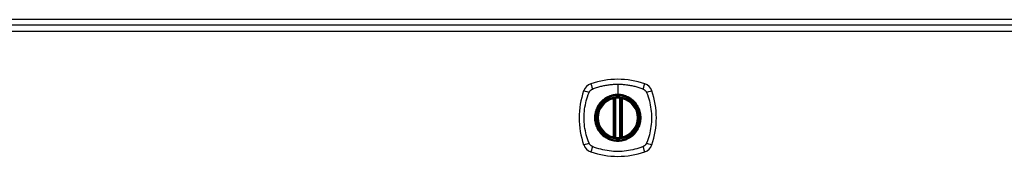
# Model space of a CAD drawing. Header units: inches. Extents: x 19 to 446, y 48 to 210.
# Tile 13 of 29: x 159.3 to 174.38, y 138.72 to 140.81. Entities that reach past the tile are written whole.
import ezdxf

# ---------------------------------------------------------------- set-up
doc = ezdxf.new("R2010")
doc.units = ezdxf.units.IN
doc.header["$MEASUREMENT"] = 0
doc.layers.add('Visible Edges(ANSI)', color=7, linetype='Continuous', lineweight=25)
doc.layers.add('Visible Tangent Edges(ANSI)', color=7, linetype='Continuous', lineweight=25)

msp = doc.modelspace()

# ---------------------------------------------------------------- linework, layer by layer
at = {"layer": 'Visible Edges(ANSI)'}
for p, q in [((189.366, 140.811), (147.564, 140.811)), ((147.662, 140.73), (189.267, 140.73)), ((168.406, 139.014), (168.406, 139.599)), ((168.426, 139.009), (168.426, 139.603)), ((168.504, 139.603), (168.504, 139.009)), ((168.524, 139.599), (168.524, 139.014))]:
    msp.add_line(p, q, dxfattribs=at)
at = {"layer": 'Visible Edges(ANSI)', "flags": 128}
for points in [[(168.436, 139.618), (168.435, 139.618), (168.433, 139.618), (168.431, 139.617), (168.43, 139.617), (168.428, 139.617), (168.427, 139.617), (168.425, 139.617), (168.424, 139.617), (168.423, 139.616), (168.421, 139.616), (168.42, 139.616), (168.419, 139.616), (168.418, 139.616), (168.417, 139.616), (168.416, 139.615), (168.415, 139.615), (168.414, 139.615), (168.414, 139.615), (168.413, 139.615), (168.413, 139.615), (168.412, 139.615), (168.412, 139.615), (168.412, 139.615), (168.412, 139.615)], [(168.518, 139.615), (168.518, 139.615), (168.518, 139.615), (168.518, 139.615), (168.517, 139.615), (168.517, 139.615), (168.516, 139.615), (168.516, 139.615), (168.515, 139.615), (168.514, 139.615), (168.513, 139.616), (168.512, 139.616), (168.511, 139.616), (168.51, 139.616), (168.508, 139.616), (168.507, 139.616), (168.506, 139.617), (168.504, 139.617), (168.503, 139.617), (168.501, 139.617), (168.5, 139.617), (168.498, 139.617), (168.497, 139.618), (168.495, 139.618), (168.494, 139.618)], [(168.412, 138.998), (168.412, 138.998), (168.412, 138.998), (168.412, 138.998), (168.413, 138.998), (168.413, 138.998), (168.414, 138.998), (168.414, 138.997), (168.415, 138.997), (168.416, 138.997), (168.417, 138.997), (168.418, 138.997), (168.419, 138.997), (168.42, 138.997), (168.421, 138.996), (168.423, 138.996), (168.424, 138.996), (168.425, 138.996), (168.427, 138.996), (168.428, 138.995), (168.43, 138.995), (168.431, 138.995), (168.433, 138.995), (168.435, 138.995), (168.436, 138.995)], [(168.494, 138.995), (168.495, 138.995), (168.497, 138.995), (168.498, 138.995), (168.5, 138.995), (168.501, 138.995), (168.503, 138.996), (168.504, 138.996), (168.506, 138.996), (168.507, 138.996), (168.508, 138.996), (168.51, 138.997), (168.511, 138.997), (168.512, 138.997), (168.513, 138.997), (168.514, 138.997), (168.515, 138.997), (168.516, 138.997), (168.516, 138.998), (168.517, 138.998), (168.517, 138.998), (168.518, 138.998), (168.518, 138.998), (168.518, 138.998), (168.518, 138.998)]]:
    msp.add_lwpolyline(points, dxfattribs=at)
at = {"layer": 'Visible Edges(ANSI)'}
for radius in [0.32, 0.315]:
    msp.add_circle((168.465, 139.306), radius, dxfattribs=at)
for centre, radius, start, end in [((168.11, 139.661), 0.177, 108.7722, 161.2278), ((168.465, 138.617), 1.28, 71.2278, 108.7722), ((168.82, 139.661), 0.177, 18.7722, 71.2278), ((169.154, 139.306), 1.28, 161.2278, 198.7722), ((167.776, 139.306), 1.28, 341.2278, 18.7722), ((168.465, 139.306), 0.313, 103.6344, 256.3656), ((168.465, 139.306), 0.313, 99.784, 103.6344), ((168.394, 139.599), 0.0118, 0, 103.6344), ((168.414, 139.603), 0.0118, 0, 99.784), ((168.465, 139.306), 0.313, 84.7499, 95.2501), ((168.516, 139.603), 0.0118, 80.216, 180), ((168.465, 139.306), 0.313, 76.3656, 80.216), ((168.536, 139.599), 0.0118, 76.3656, 180), ((168.465, 139.306), 0.313, 283.6344, 76.3656), ((168.11, 138.952), 0.177, 198.7722, 251.2278), ((168.394, 139.014), 0.0118, 256.3656, 0), ((168.465, 139.306), 0.313, 256.3656, 260.216), ((168.414, 139.009), 0.0118, 260.216, 0), ((168.465, 139.306), 0.313, 264.7499, 275.2501), ((168.516, 139.009), 0.0118, 180, 279.784), ((168.465, 139.306), 0.313, 279.784, 283.6344), ((168.536, 139.014), 0.0118, 180, 283.6344), ((168.82, 138.952), 0.177, 288.7722, 341.2278), ((168.465, 139.995), 1.28, 251.2278, 288.7722)]:
    msp.add_arc(centre, radius, start, end, dxfattribs=at)
at = {"layer": 'Visible Tangent Edges(ANSI)'}
for p, q in [((189.267, 140.631), (147.662, 140.631)), ((168.465, 139.823), (168.465, 139.663)), ((168.465, 139.658), (168.465, 139.663)), ((168.394, 139.599), (168.391, 139.61)), ((168.394, 139.599), (168.406, 139.599)), ((168.394, 139.599), (168.394, 139.014)), ((168.406, 139.599), (168.416, 139.599)), ((168.412, 139.615), (168.413, 139.609)), ((168.415, 139.603), (168.426, 139.603)), ((168.416, 139.014), (168.416, 139.599)), ((168.437, 139.606), (168.436, 139.618)), ((168.437, 139.006), (168.437, 139.606)), ((168.492, 139.606), (168.494, 139.618)), ((168.492, 139.606), (168.492, 139.006)), ((168.504, 139.603), (168.514, 139.603)), ((168.514, 139.599), (168.524, 139.599)), ((168.514, 139.599), (168.514, 139.014)), ((168.517, 139.609), (168.518, 139.615)), ((168.524, 139.599), (168.536, 139.599)), ((168.539, 139.61), (168.536, 139.599)), ((168.536, 139.014), (168.536, 139.599)), ((168.391, 139.002), (168.394, 139.014)), ((168.406, 139.014), (168.394, 139.014)), ((168.416, 139.014), (168.406, 139.014)), ((168.413, 139.004), (168.412, 138.998)), ((168.426, 139.009), (168.415, 139.009)), ((168.436, 138.995), (168.437, 139.006)), ((168.494, 138.995), (168.492, 139.006)), ((168.514, 139.009), (168.504, 139.009)), ((168.524, 139.014), (168.514, 139.014)), ((168.518, 138.998), (168.517, 139.004)), ((168.536, 139.014), (168.524, 139.014)), ((168.536, 139.014), (168.539, 139.002))]:
    msp.add_line(p, q, dxfattribs=at)
at = {"layer": 'Visible Tangent Edges(ANSI)', "flags": 128}
for points in [[(168.076, 139.746), (168.095, 139.754), (168.11, 139.76), (168.125, 139.765), (168.141, 139.77), (168.157, 139.775), (168.172, 139.78), (168.188, 139.785), (168.204, 139.789), (168.22, 139.793), (168.236, 139.797), (168.252, 139.8), (168.268, 139.804), (168.284, 139.807), (168.301, 139.809), (168.317, 139.812), (168.333, 139.814), (168.35, 139.816), (168.366, 139.818), (168.382, 139.819), (168.399, 139.821), (168.415, 139.822), (168.432, 139.822), (168.448, 139.823), (168.465, 139.823)], [(168.465, 139.823), (168.481, 139.823), (168.498, 139.822), (168.514, 139.822), (168.531, 139.821), (168.547, 139.819), (168.564, 139.818), (168.58, 139.816), (168.597, 139.814), (168.613, 139.812), (168.629, 139.809), (168.646, 139.807), (168.662, 139.804), (168.678, 139.8), (168.694, 139.797), (168.71, 139.793), (168.726, 139.789), (168.742, 139.785), (168.758, 139.78), (168.773, 139.775), (168.789, 139.771), (168.804, 139.765), (168.82, 139.76), (168.835, 139.754), (168.854, 139.746)], [(168.025, 138.918), (168.011, 138.951), (168.001, 138.982), (167.991, 139.014), (167.982, 139.045), (167.975, 139.077), (167.968, 139.109), (167.962, 139.142), (167.957, 139.174), (167.953, 139.207), (167.951, 139.24), (167.949, 139.273), (167.948, 139.306), (167.949, 139.339), (167.951, 139.372), (167.953, 139.405), (167.957, 139.438), (167.962, 139.47), (167.968, 139.503), (167.974, 139.535), (167.982, 139.567), (167.991, 139.599), (168.001, 139.63), (168.011, 139.661), (168.025, 139.695)], [(168.025, 139.695), (168.026, 139.696), (168.026, 139.698), (168.027, 139.699), (168.028, 139.7), (168.029, 139.702), (168.029, 139.703), (168.03, 139.704), (168.031, 139.706), (168.032, 139.707), (168.033, 139.708), (168.033, 139.71), (168.034, 139.711), (168.035, 139.712), (168.036, 139.713), (168.037, 139.715), (168.038, 139.716), (168.039, 139.717), (168.04, 139.718), (168.041, 139.719), (168.042, 139.721), (168.043, 139.722), (168.044, 139.723), (168.045, 139.724), (168.046, 139.725)], [(168.046, 139.725), (168.047, 139.726), (168.048, 139.727), (168.05, 139.728), (168.051, 139.729), (168.052, 139.73), (168.053, 139.731), (168.054, 139.732), (168.055, 139.733), (168.057, 139.734), (168.058, 139.735), (168.059, 139.736), (168.06, 139.737), (168.062, 139.738), (168.063, 139.739), (168.064, 139.739), (168.065, 139.74), (168.067, 139.741), (168.068, 139.742), (168.069, 139.743), (168.071, 139.743), (168.072, 139.744), (168.074, 139.745), (168.075, 139.746), (168.076, 139.746)], [(168.465, 139.658), (168.556, 139.646), (168.641, 139.611), (168.714, 139.555), (168.77, 139.482), (168.805, 139.397), (168.817, 139.306), (168.805, 139.215), (168.77, 139.13), (168.714, 139.057), (168.641, 139.001), (168.556, 138.966), (168.465, 138.954), (168.373, 138.966), (168.288, 139.001), (168.216, 139.057), (168.16, 139.13), (168.125, 139.215), (168.113, 139.306), (168.125, 139.398), (168.16, 139.483), (168.216, 139.556), (168.289, 139.611), (168.374, 139.646), (168.465, 139.658)], [(168.465, 139.663), (168.455, 139.663), (168.444, 139.663), (168.434, 139.662), (168.424, 139.661), (168.414, 139.659), (168.403, 139.658), (168.393, 139.656), (168.383, 139.654), (168.373, 139.651), (168.363, 139.648), (168.354, 139.645), (168.344, 139.642), (168.334, 139.638), (168.325, 139.634), (168.315, 139.63), (168.306, 139.626), (168.297, 139.621), (168.288, 139.616), (168.279, 139.611), (168.27, 139.605), (168.262, 139.6), (168.254, 139.594), (168.245, 139.587), (168.237, 139.581)], [(168.692, 139.581), (168.684, 139.587), (168.676, 139.594), (168.668, 139.6), (168.659, 139.605), (168.651, 139.611), (168.642, 139.616), (168.633, 139.621), (168.624, 139.626), (168.614, 139.63), (168.605, 139.634), (168.596, 139.638), (168.586, 139.642), (168.576, 139.645), (168.566, 139.648), (168.557, 139.651), (168.547, 139.654), (168.536, 139.656), (168.526, 139.658), (168.516, 139.659), (168.506, 139.661), (168.496, 139.662), (168.485, 139.663), (168.475, 139.663), (168.465, 139.663)], [(168.854, 139.746), (168.856, 139.745), (168.859, 139.743), (168.862, 139.742), (168.864, 139.74), (168.867, 139.739), (168.87, 139.737), (168.872, 139.735), (168.874, 139.733), (168.877, 139.731), (168.879, 139.729), (168.881, 139.727), (168.884, 139.725), (168.886, 139.723), (168.888, 139.721), (168.89, 139.718), (168.892, 139.716), (168.894, 139.713), (168.896, 139.711), (168.897, 139.708), (168.899, 139.706), (168.901, 139.703), (168.902, 139.7), (168.904, 139.698), (168.905, 139.695)], [(168.905, 139.695), (168.919, 139.661), (168.929, 139.63), (168.939, 139.599), (168.948, 139.567), (168.955, 139.535), (168.962, 139.503), (168.968, 139.47), (168.973, 139.438), (168.977, 139.405), (168.979, 139.372), (168.981, 139.339), (168.982, 139.306), (168.981, 139.273), (168.979, 139.24), (168.977, 139.207), (168.973, 139.174), (168.968, 139.142), (168.962, 139.109), (168.955, 139.077), (168.948, 139.045), (168.939, 139.014), (168.929, 138.982), (168.919, 138.951), (168.905, 138.918)], [(168.19, 139.534), (168.178, 139.518), (168.166, 139.501), (168.155, 139.483), (168.146, 139.465), (168.137, 139.446), (168.129, 139.427), (168.123, 139.408), (168.118, 139.388), (168.113, 139.368), (168.11, 139.347), (168.109, 139.327), (168.108, 139.306), (168.109, 139.286), (168.11, 139.265), (168.113, 139.245), (168.118, 139.224), (168.123, 139.205), (168.129, 139.185), (168.137, 139.166), (168.146, 139.147), (168.155, 139.129), (168.166, 139.112), (168.178, 139.095), (168.19, 139.079)], [(168.237, 139.581), (168.235, 139.579), (168.233, 139.577), (168.231, 139.575), (168.229, 139.574), (168.227, 139.572), (168.225, 139.57), (168.223, 139.568), (168.221, 139.566), (168.219, 139.564), (168.217, 139.562), (168.215, 139.56), (168.213, 139.558), (168.211, 139.556), (168.209, 139.554), (168.207, 139.552), (168.205, 139.55), (168.203, 139.548), (168.201, 139.546), (168.199, 139.544), (168.198, 139.542), (168.196, 139.54), (168.194, 139.538), (168.192, 139.536), (168.19, 139.534)], [(168.413, 139.609), (168.412, 139.609), (168.411, 139.61), (168.41, 139.61), (168.41, 139.61), (168.409, 139.61), (168.408, 139.611), (168.407, 139.611), (168.406, 139.611), (168.405, 139.611), (168.404, 139.611), (168.403, 139.611), (168.402, 139.612), (168.402, 139.612), (168.401, 139.612), (168.4, 139.612), (168.399, 139.612), (168.398, 139.611), (168.397, 139.611), (168.396, 139.611), (168.395, 139.611), (168.394, 139.611), (168.393, 139.611), (168.392, 139.611), (168.391, 139.61)], [(168.415, 139.603), (168.415, 139.603), (168.415, 139.604), (168.415, 139.604), (168.415, 139.604), (168.415, 139.604), (168.415, 139.605), (168.415, 139.605), (168.415, 139.605), (168.415, 139.605), (168.415, 139.606), (168.415, 139.606), (168.414, 139.606), (168.414, 139.606), (168.414, 139.607), (168.414, 139.607), (168.414, 139.607), (168.414, 139.607), (168.414, 139.608), (168.414, 139.608), (168.413, 139.608), (168.413, 139.608), (168.413, 139.608), (168.413, 139.609), (168.413, 139.609)], [(168.416, 139.599), (168.416, 139.599), (168.416, 139.599), (168.416, 139.599), (168.416, 139.6), (168.416, 139.6), (168.416, 139.6), (168.416, 139.6), (168.416, 139.6), (168.416, 139.601), (168.416, 139.601), (168.416, 139.601), (168.416, 139.601), (168.416, 139.601), (168.416, 139.601), (168.416, 139.602), (168.416, 139.602), (168.416, 139.602), (168.416, 139.602), (168.416, 139.602), (168.416, 139.602), (168.416, 139.603), (168.416, 139.603), (168.415, 139.603), (168.415, 139.603)], [(168.426, 139.603), (168.426, 139.603), (168.426, 139.603), (168.426, 139.603), (168.426, 139.603), (168.426, 139.603), (168.426, 139.603), (168.427, 139.603), (168.427, 139.604), (168.428, 139.604), (168.428, 139.604), (168.428, 139.604), (168.429, 139.604), (168.43, 139.604), (168.43, 139.605), (168.431, 139.605), (168.431, 139.605), (168.432, 139.605), (168.433, 139.605), (168.434, 139.605), (168.434, 139.606), (168.435, 139.606), (168.436, 139.606), (168.437, 139.606), (168.437, 139.606)], [(168.492, 139.606), (168.493, 139.606), (168.494, 139.606), (168.495, 139.606), (168.496, 139.606), (168.496, 139.605), (168.497, 139.605), (168.498, 139.605), (168.498, 139.605), (168.499, 139.605), (168.5, 139.605), (168.5, 139.604), (168.501, 139.604), (168.501, 139.604), (168.502, 139.604), (168.502, 139.604), (168.503, 139.604), (168.503, 139.603), (168.503, 139.603), (168.504, 139.603), (168.504, 139.603), (168.504, 139.603), (168.504, 139.603), (168.504, 139.603), (168.504, 139.603)], [(168.517, 139.609), (168.517, 139.609), (168.517, 139.608), (168.517, 139.608), (168.516, 139.608), (168.516, 139.608), (168.516, 139.608), (168.516, 139.607), (168.516, 139.607), (168.516, 139.607), (168.516, 139.607), (168.516, 139.606), (168.515, 139.606), (168.515, 139.606), (168.515, 139.606), (168.515, 139.605), (168.515, 139.605), (168.515, 139.605), (168.515, 139.605), (168.515, 139.604), (168.515, 139.604), (168.515, 139.604), (168.514, 139.604), (168.514, 139.603), (168.514, 139.603)], [(168.514, 139.603), (168.514, 139.603), (168.514, 139.603), (168.514, 139.603), (168.514, 139.602), (168.514, 139.602), (168.514, 139.602), (168.514, 139.602), (168.514, 139.602), (168.514, 139.602), (168.514, 139.601), (168.514, 139.601), (168.514, 139.601), (168.514, 139.601), (168.514, 139.601), (168.514, 139.601), (168.514, 139.6), (168.514, 139.6), (168.514, 139.6), (168.514, 139.6), (168.514, 139.6), (168.514, 139.599), (168.514, 139.599), (168.514, 139.599), (168.514, 139.599)], [(168.539, 139.61), (168.538, 139.611), (168.537, 139.611), (168.536, 139.611), (168.535, 139.611), (168.534, 139.611), (168.533, 139.611), (168.532, 139.611), (168.531, 139.612), (168.53, 139.612), (168.529, 139.612), (168.528, 139.612), (168.527, 139.612), (168.526, 139.611), (168.526, 139.611), (168.525, 139.611), (168.524, 139.611), (168.523, 139.611), (168.522, 139.611), (168.521, 139.61), (168.52, 139.61), (168.519, 139.61), (168.519, 139.61), (168.518, 139.609), (168.517, 139.609)], [(168.74, 139.534), (168.738, 139.536), (168.736, 139.538), (168.734, 139.54), (168.732, 139.542), (168.73, 139.544), (168.729, 139.546), (168.727, 139.548), (168.725, 139.55), (168.723, 139.552), (168.721, 139.554), (168.719, 139.556), (168.717, 139.558), (168.715, 139.56), (168.713, 139.562), (168.711, 139.564), (168.709, 139.566), (168.707, 139.568), (168.705, 139.57), (168.703, 139.572), (168.701, 139.574), (168.699, 139.575), (168.697, 139.577), (168.695, 139.579), (168.692, 139.581)], [(168.74, 139.079), (168.752, 139.095), (168.764, 139.112), (168.775, 139.129), (168.784, 139.148), (168.793, 139.166), (168.801, 139.185), (168.807, 139.205), (168.812, 139.225), (168.816, 139.245), (168.819, 139.265), (168.821, 139.286), (168.822, 139.306), (168.821, 139.327), (168.819, 139.347), (168.816, 139.368), (168.812, 139.388), (168.807, 139.408), (168.801, 139.427), (168.793, 139.447), (168.784, 139.465), (168.775, 139.483), (168.764, 139.501), (168.752, 139.518), (168.74, 139.534)], [(168.19, 139.079), (168.192, 139.077), (168.194, 139.074), (168.196, 139.072), (168.198, 139.07), (168.199, 139.068), (168.201, 139.066), (168.203, 139.064), (168.205, 139.062), (168.207, 139.06), (168.209, 139.058), (168.211, 139.056), (168.213, 139.054), (168.215, 139.052), (168.217, 139.05), (168.219, 139.048), (168.221, 139.046), (168.223, 139.044), (168.225, 139.043), (168.227, 139.041), (168.229, 139.039), (168.231, 139.037), (168.233, 139.035), (168.235, 139.033), (168.237, 139.032)], [(168.692, 139.032), (168.695, 139.033), (168.697, 139.035), (168.699, 139.037), (168.701, 139.039), (168.703, 139.041), (168.705, 139.043), (168.707, 139.044), (168.709, 139.046), (168.711, 139.048), (168.713, 139.05), (168.715, 139.052), (168.717, 139.054), (168.719, 139.056), (168.721, 139.058), (168.723, 139.06), (168.725, 139.062), (168.727, 139.064), (168.729, 139.066), (168.73, 139.068), (168.732, 139.07), (168.734, 139.072), (168.736, 139.074), (168.738, 139.077), (168.74, 139.079)], [(168.076, 138.866), (168.074, 138.868), (168.071, 138.869), (168.068, 138.871), (168.065, 138.872), (168.063, 138.874), (168.06, 138.876), (168.058, 138.877), (168.055, 138.879), (168.053, 138.881), (168.051, 138.883), (168.048, 138.885), (168.046, 138.888), (168.044, 138.89), (168.042, 138.892), (168.04, 138.894), (168.038, 138.897), (168.036, 138.899), (168.034, 138.902), (168.033, 138.904), (168.031, 138.907), (168.029, 138.91), (168.028, 138.912), (168.026, 138.915), (168.025, 138.918)], [(168.237, 139.032), (168.253, 139.019), (168.27, 139.007), (168.288, 138.997), (168.306, 138.987), (168.325, 138.978), (168.344, 138.971), (168.364, 138.964), (168.383, 138.959), (168.404, 138.955), (168.424, 138.952), (168.444, 138.95), (168.465, 138.949), (168.486, 138.95), (168.506, 138.952), (168.526, 138.955), (168.547, 138.959), (168.567, 138.964), (168.586, 138.971), (168.605, 138.978), (168.624, 138.987), (168.642, 138.997), (168.66, 139.007), (168.676, 139.019), (168.692, 139.032)], [(168.391, 139.002), (168.392, 139.002), (168.393, 139.002), (168.394, 139.002), (168.395, 139.001), (168.396, 139.001), (168.397, 139.001), (168.398, 139.001), (168.399, 139.001), (168.4, 139.001), (168.401, 139.001), (168.402, 139.001), (168.402, 139.001), (168.403, 139.001), (168.404, 139.001), (168.405, 139.001), (168.406, 139.001), (168.407, 139.002), (168.408, 139.002), (168.409, 139.002), (168.41, 139.002), (168.41, 139.003), (168.411, 139.003), (168.412, 139.003), (168.413, 139.004)], [(168.413, 139.004), (168.413, 139.004), (168.413, 139.004), (168.413, 139.004), (168.413, 139.005), (168.414, 139.005), (168.414, 139.005), (168.414, 139.005), (168.414, 139.005), (168.414, 139.006), (168.414, 139.006), (168.414, 139.006), (168.414, 139.006), (168.415, 139.007), (168.415, 139.007), (168.415, 139.007), (168.415, 139.007), (168.415, 139.008), (168.415, 139.008), (168.415, 139.008), (168.415, 139.008), (168.415, 139.009), (168.415, 139.009), (168.415, 139.009), (168.415, 139.009)], [(168.415, 139.009), (168.415, 139.01), (168.416, 139.01), (168.416, 139.01), (168.416, 139.01), (168.416, 139.01), (168.416, 139.01), (168.416, 139.011), (168.416, 139.011), (168.416, 139.011), (168.416, 139.011), (168.416, 139.011), (168.416, 139.012), (168.416, 139.012), (168.416, 139.012), (168.416, 139.012), (168.416, 139.012), (168.416, 139.012), (168.416, 139.013), (168.416, 139.013), (168.416, 139.013), (168.416, 139.013), (168.416, 139.013), (168.416, 139.013), (168.416, 139.014)], [(168.437, 139.006), (168.437, 139.007), (168.436, 139.007), (168.435, 139.007), (168.434, 139.007), (168.434, 139.007), (168.433, 139.007), (168.432, 139.008), (168.431, 139.008), (168.431, 139.008), (168.43, 139.008), (168.43, 139.008), (168.429, 139.008), (168.428, 139.009), (168.428, 139.009), (168.428, 139.009), (168.427, 139.009), (168.427, 139.009), (168.426, 139.009), (168.426, 139.009), (168.426, 139.009), (168.426, 139.009), (168.426, 139.009), (168.426, 139.009), (168.426, 139.009)], [(168.504, 139.009), (168.504, 139.009), (168.504, 139.009), (168.504, 139.009), (168.504, 139.009), (168.504, 139.009), (168.503, 139.009), (168.503, 139.009), (168.503, 139.009), (168.502, 139.009), (168.502, 139.009), (168.501, 139.009), (168.501, 139.008), (168.5, 139.008), (168.5, 139.008), (168.499, 139.008), (168.498, 139.008), (168.498, 139.008), (168.497, 139.007), (168.496, 139.007), (168.496, 139.007), (168.495, 139.007), (168.494, 139.007), (168.493, 139.007), (168.492, 139.006)], [(168.514, 139.014), (168.514, 139.013), (168.514, 139.013), (168.514, 139.013), (168.514, 139.013), (168.514, 139.013), (168.514, 139.013), (168.514, 139.012), (168.514, 139.012), (168.514, 139.012), (168.514, 139.012), (168.514, 139.012), (168.514, 139.012), (168.514, 139.011), (168.514, 139.011), (168.514, 139.011), (168.514, 139.011), (168.514, 139.011), (168.514, 139.01), (168.514, 139.01), (168.514, 139.01), (168.514, 139.01), (168.514, 139.01), (168.514, 139.01), (168.514, 139.009)], [(168.514, 139.009), (168.514, 139.009), (168.514, 139.009), (168.515, 139.009), (168.515, 139.008), (168.515, 139.008), (168.515, 139.008), (168.515, 139.008), (168.515, 139.007), (168.515, 139.007), (168.515, 139.007), (168.515, 139.007), (168.515, 139.006), (168.516, 139.006), (168.516, 139.006), (168.516, 139.006), (168.516, 139.005), (168.516, 139.005), (168.516, 139.005), (168.516, 139.005), (168.516, 139.005), (168.517, 139.004), (168.517, 139.004), (168.517, 139.004), (168.517, 139.004)], [(168.517, 139.004), (168.518, 139.003), (168.519, 139.003), (168.519, 139.003), (168.52, 139.002), (168.521, 139.002), (168.522, 139.002), (168.523, 139.002), (168.524, 139.001), (168.525, 139.001), (168.526, 139.001), (168.526, 139.001), (168.527, 139.001), (168.528, 139.001), (168.529, 139.001), (168.53, 139.001), (168.531, 139.001), (168.532, 139.001), (168.533, 139.001), (168.534, 139.001), (168.535, 139.001), (168.536, 139.002), (168.537, 139.002), (168.538, 139.002), (168.539, 139.002)], [(168.905, 138.918), (168.904, 138.915), (168.902, 138.912), (168.901, 138.91), (168.899, 138.907), (168.897, 138.904), (168.896, 138.902), (168.894, 138.899), (168.892, 138.897), (168.89, 138.894), (168.888, 138.892), (168.886, 138.89), (168.884, 138.888), (168.882, 138.885), (168.879, 138.883), (168.877, 138.881), (168.875, 138.879), (168.872, 138.877), (168.87, 138.876), (168.867, 138.874), (168.864, 138.872), (168.862, 138.871), (168.859, 138.869), (168.856, 138.868), (168.854, 138.866)], [(168.854, 138.866), (168.82, 138.853), (168.789, 138.842), (168.758, 138.832), (168.726, 138.824), (168.694, 138.816), (168.662, 138.809), (168.629, 138.803), (168.597, 138.798), (168.564, 138.795), (168.531, 138.792), (168.498, 138.79), (168.465, 138.79), (168.432, 138.79), (168.399, 138.792), (168.366, 138.795), (168.333, 138.798), (168.301, 138.803), (168.268, 138.809), (168.236, 138.816), (168.204, 138.824), (168.172, 138.832), (168.141, 138.842), (168.11, 138.853), (168.076, 138.866)]]:
    msp.add_lwpolyline(points, dxfattribs=at)
at = {"layer": 'Visible Tangent Edges(ANSI)'}
for radius in [0.346, 0.342, 0.325, 0.324]:
    msp.add_circle((168.465, 139.306), radius, dxfattribs=at)
for start, end in [(103.6344, 256.3656), (84.7499, 95.2501), (283.6344, 76.3656), (264.7499, 275.2501)]:
    msp.add_arc((168.465, 139.306), 0.301, start, end, dxfattribs=at)
for centre, major_axis, ratio, start_param, end_param in [((168.091, 139.719), (-0.037, 0.112), 0.042597, 0.170073, 1.307344), ((168.839, 139.719), (0.037, 0.112), 0.042597, 4.975842, 6.113112), ((168.053, 139.681), (-0.112, 0.037), 0.042597, 4.975842, 6.113112), ((168.877, 139.681), (0.112, 0.037), 0.042597, 0.170073, 1.307344), ((168.412, 139.614), (-0.00893, -0.00773), 0.431674, 0, 1.315955), ((168.417, 139.603), (-0.0116, -0.0021), 0.025638, 4.856604, 6.283185), ((168.513, 139.603), (0.0116, -0.0021), 0.025638, 0, 1.426581), ((168.518, 139.614), (0.00893, -0.00773), 0.431674, 4.96723, 6.283185), ((168.053, 138.932), (-0.112, -0.037), 0.042597, 0.170073, 1.307344), ((168.412, 138.998), (-0.00893, 0.00773), 0.431674, 4.96723, 6.283185), ((168.417, 139.009), (-0.0116, 0.0021), 0.025638, 0, 1.426581), ((168.513, 139.009), (0.0116, 0.0021), 0.025638, 4.856604, 6.283185), ((168.518, 138.998), (0.00893, 0.00773), 0.431674, 0, 1.315955), ((168.877, 138.932), (0.112, -0.037), 0.042597, 4.975842, 6.113112), ((168.091, 138.894), (-0.037, -0.112), 0.042597, 4.975842, 6.113112), ((168.839, 138.894), (0.037, -0.112), 0.042597, 0.170073, 1.307344)]:
    msp.add_ellipse(centre, major_axis=major_axis, ratio=ratio, start_param=start_param, end_param=end_param, dxfattribs=at)

doc.saveas('drawing.dxf')
